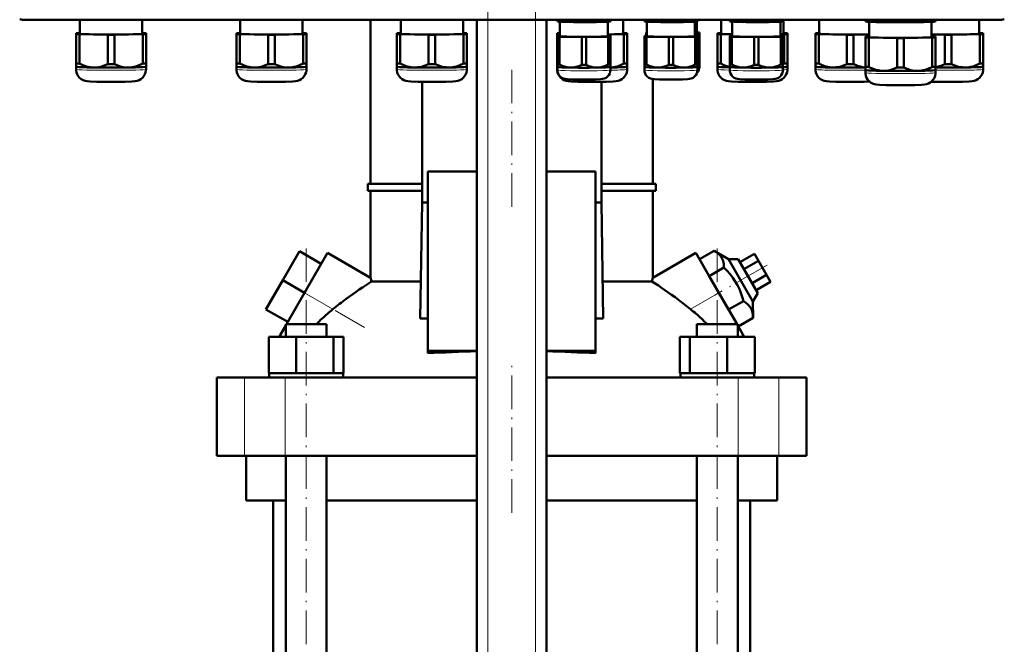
# Model space of a CAD drawing. Extents: x -1358 to 1757, y -1537 to 622.
# Tile 46 of 93: x -1187 to -835, y 36 to 259. Entities that reach past the tile are written whole.
import ezdxf

# ---------------------------------------------------------------- set-up
doc = ezdxf.new("R2010")
doc.units = 0
doc.linetypes.add('DASHDOT', pattern=[18.5, 12, -3, 0.5, -3])

msp = doc.modelspace()

# ---------------------------------------------------------------- linework, layer by layer
at = {"color": 7, "linetype": 'DASHDOT', "lineweight": 18}
for p, q in [((-1019.73, -374.5), (-1019.73, 316.4)), ((-1002.73, -374.5), (-1002.73, 316.4)), ((-1011.23, 241.03), (-1011.23, 189.25)), ((-1084.77, -167.83), (-1084.77, 178.97)), ((-937.69, -167.83), (-937.69, 178.97)), ((-919.89, 171.2), (-938.58, 160.41)), ((-1063.95, 148.91), (-1094.05, 166.29)), ((-1011.23, 82.67), (-1011.23, 135.47))]:
    msp.add_line(p, q, dxfattribs=at)
at = {"color": 7, "lineweight": 18}
for p, q in [((-1185.16, 259.01), (-1185.16, 258.82)), ((-1019.73, -316.93), (-1019.73, 258.82)), ((-1002.73, -316.93), (-1002.73, 258.82)), ((-837.1, 259.01), (-837.1, 258.82)), ((-1085.36, 161.27), (-1075.2, 155.41)), ((-947.25, 155.41), (-937.09, 161.27)), ((-1106.79, 103.07), (-1106.79, 131.07)), ((-1092.22, 103.07), (-1092.22, 131.07)), ((-930.23, 103.07), (-930.23, 131.07)), ((-915.66, 103.07), (-915.66, 131.07))]:
    msp.add_line(p, q, dxfattribs=at)
at = {"color": 7, "lineweight": 50}
for p, q in [((-837.1, 258.82), (-1185.16, 258.82)), ((-1165.7, 258.82), (-1165.7, 253.91)), ((-1143.4, 253.91), (-1143.4, 258.82)), ((-1108.32, 258.82), (-1108.32, 253.91)), ((-1086.02, 253.91), (-1086.02, 258.82)), ((-1061.73, 200.22), (-1061.73, 258.82)), ((-1050.95, 258.82), (-1050.95, 253.91)), ((-1028.65, 253.91), (-1028.65, 258.82)), ((-1023.73, -316.93), (-1023.73, 258.82)), ((-998.73, -316.93), (-998.73, 258.82)), ((-994.9, 258.47), (-994.9, 258.82)), ((-994.9, 258.47), (-994.9, 258.3)), ((-994.85, 258.28), (-994.9, 258.3)), ((-994.12, 258.43), (-994.12, 258.82)), ((-994, 253.01), (-994, 258.2)), ((-986.18, 258.31), (-986.18, 258.82)), ((-984.62, 258.31), (-984.62, 258.82)), ((-976.8, 258.2), (-976.8, 253.01)), ((-976.68, 258.43), (-976.68, 258.82)), ((-975.94, 258.28), (-975.9, 258.3)), ((-975.9, 258.47), (-975.9, 258.82)), ((-975.9, 258.3), (-975.9, 258.47)), ((-971.3, 253.91), (-971.3, 258.82)), ((-963.78, 258.47), (-963.78, 258.82)), ((-963.78, 258.47), (-963.78, 258.3)), ((-963.73, 258.28), (-963.78, 258.3)), ((-963, 258.43), (-963, 258.82)), ((-962.88, 253.01), (-962.88, 258.2)), ((-955.05, 258.31), (-955.05, 258.82)), ((-953.5, 258.31), (-953.5, 258.82)), ((-945.68, 258.2), (-945.68, 253.01)), ((-945.55, 258.43), (-945.55, 258.82)), ((-945.01, 258.25), (-945.01, 254.21)), ((-944.82, 258.28), (-944.78, 258.3)), ((-944.78, 258.47), (-944.78, 258.82)), ((-944.78, 258.3), (-944.78, 258.47)), ((-936.26, 258.82), (-936.26, 253.91)), ((-933.22, 258.47), (-933.22, 258.82)), ((-933.22, 258.47), (-933.22, 258.3)), ((-933.18, 258.28), (-933.22, 258.3)), ((-932.45, 258.43), (-932.45, 258.82)), ((-932.32, 253.01), (-932.32, 258.2)), ((-924.5, 258.31), (-924.5, 258.82)), ((-922.95, 258.31), (-922.95, 258.82)), ((-915.12, 258.2), (-915.12, 253.01)), ((-915, 258.43), (-915, 258.82)), ((-914.27, 258.28), (-914.22, 258.3)), ((-914.22, 258.47), (-914.22, 258.82)), ((-914.22, 258.3), (-914.22, 258.47)), ((-913.96, 253.91), (-913.96, 258.82)), ((-901.26, 258.82), (-901.26, 253.91)), ((-884.66, 258.5), (-884.66, 258.82)), ((-884.66, 258.5), (-884.66, 258.29)), ((-884.6, 258.28), (-884.66, 258.29)), ((-883.47, 258.45), (-883.47, 258.82)), ((-883.31, 258.16), (-883.31, 252.71)), ((-873.34, 258.3), (-873.34, 258.82)), ((-870.97, 258.3), (-870.97, 258.82)), ((-861.01, 252.71), (-861.01, 258.16)), ((-860.84, 258.45), (-860.84, 258.82)), ((-859.72, 258.28), (-859.66, 258.29)), ((-859.66, 258.5), (-859.66, 258.82)), ((-859.66, 258.29), (-859.66, 258.5)), ((-843.96, 253.91), (-843.96, 258.82)), ((-1167.05, 254.06), (-1167.05, 253.75)), ((-1167.05, 253.75), (-1167.05, 243.25)), ((-1165.7, 254.12), (-1165.86, 254.11)), ((-1165.86, 253.7), (-1155.73, 253.55)), ((-1165.86, 253.7), (-1165.86, 243.2)), ((-1153.36, 253.55), (-1143.23, 253.7)), ((-1143.23, 254.11), (-1143.4, 254.12)), ((-1143.23, 253.7), (-1143.23, 243.2)), ((-1142.05, 253.75), (-1142.05, 254.06)), ((-1142.05, 253.75), (-1142.05, 243.25)), ((-1109.67, 254.06), (-1109.67, 253.76)), ((-1109.67, 253.76), (-1109.67, 243.25)), ((-1108.32, 254.12), (-1108.49, 254.12)), ((-1108.49, 253.7), (-1098.36, 253.55)), ((-1108.49, 253.7), (-1108.49, 243.2)), ((-1095.99, 253.55), (-1085.86, 253.7)), ((-1085.86, 254.12), (-1086.02, 254.12)), ((-1085.86, 253.7), (-1085.86, 243.2)), ((-1084.67, 253.76), (-1084.67, 254.06)), ((-1084.67, 253.76), (-1084.67, 243.25)), ((-1052.3, 254.06), (-1052.3, 253.76)), ((-1052.3, 253.76), (-1052.3, 243.25)), ((-1050.95, 254.12), (-1051.11, 254.12)), ((-1051.11, 253.7), (-1040.98, 253.55)), ((-1051.11, 253.7), (-1051.11, 243.2)), ((-1038.61, 253.55), (-1028.48, 253.7)), ((-1028.48, 254.12), (-1028.65, 254.12)), ((-1028.48, 253.7), (-1028.48, 243.2)), ((-1027.3, 253.76), (-1027.3, 254.06)), ((-1027.3, 253.76), (-1027.3, 243.25)), ((-994.95, 254.06), (-994.95, 253.76)), ((-994.95, 253.76), (-994.95, 243.25)), ((-976.8, 253.62), (-971.14, 253.7)), ((-971.14, 254.12), (-971.3, 254.12)), ((-971.14, 253.7), (-971.14, 243.2)), ((-969.95, 253.76), (-969.95, 254.06)), ((-969.95, 253.76), (-969.95, 243.25)), ((-963.11, 254.33), (-963.11, 254.09)), ((-963.11, 254.09), (-963.11, 253.16)), ((-945.68, 254.04), (-944.88, 254.06)), ((-944.88, 254.37), (-945.01, 254.37)), ((-944.88, 254.06), (-944.88, 253.14)), ((-944.11, 254.09), (-944.11, 254.33)), ((-944.11, 254.09), (-944.11, 244.13)), ((-937.61, 254.06), (-937.61, 253.76)), ((-937.61, 253.76), (-937.61, 243.25)), ((-936.26, 254.12), (-936.42, 254.12)), ((-936.42, 253.7), (-932.32, 253.64)), ((-936.42, 253.7), (-936.42, 243.2)), ((-915.12, 253.68), (-913.79, 253.7)), ((-913.79, 254.12), (-913.96, 254.12)), ((-913.79, 253.7), (-913.79, 243.2)), ((-912.61, 253.76), (-912.61, 254.06)), ((-912.61, 253.76), (-912.61, 243.25)), ((-902.61, 254.06), (-902.61, 253.76)), ((-902.61, 253.76), (-902.61, 243.25)), ((-901.26, 254.12), (-901.42, 254.12)), ((-901.42, 253.7), (-891.29, 253.55)), ((-901.42, 253.7), (-901.42, 243.2)), ((-888.92, 253.55), (-883.31, 253.64)), ((-861.01, 253.62), (-856.29, 253.55)), ((-853.92, 253.55), (-843.79, 253.7)), ((-843.79, 254.12), (-843.96, 254.12)), ((-843.79, 253.7), (-843.79, 243.2)), ((-842.61, 253.76), (-842.61, 254.06)), ((-842.61, 253.76), (-842.61, 243.25)), ((-1155.73, 253.55), (-1155.73, 243.04)), ((-1153.36, 253.55), (-1153.36, 243.04)), ((-1098.36, 253.55), (-1098.36, 243.04)), ((-1095.99, 253.55), (-1095.99, 243.04)), ((-1040.98, 253.55), (-1040.98, 243.05)), ((-1038.61, 253.55), (-1038.61, 243.05)), ((-994.9, 253.13), (-994.9, 252.89)), ((-994.9, 252.89), (-994.9, 242.93)), ((-994, 253.17), (-994.12, 253.16)), ((-994.12, 252.85), (-986.18, 252.73)), ((-994.12, 252.85), (-994.12, 242.9)), ((-986.18, 252.73), (-986.18, 242.78)), ((-984.62, 252.73), (-976.68, 252.85)), ((-984.62, 252.73), (-984.62, 242.78)), ((-976.68, 253.16), (-976.8, 253.17)), ((-976.68, 252.85), (-976.68, 242.9)), ((-975.9, 252.89), (-975.9, 253.13)), ((-975.9, 252.89), (-975.9, 242.93)), ((-963.78, 253.13), (-963.78, 252.89)), ((-963.78, 252.89), (-963.78, 242.93)), ((-962.88, 253.17), (-963, 253.17)), ((-963, 252.85), (-955.05, 252.73)), ((-963, 252.85), (-963, 242.9)), ((-955.05, 252.73), (-955.05, 242.78)), ((-953.5, 252.73), (-945.55, 252.85)), ((-953.5, 252.73), (-953.5, 242.78)), ((-945.55, 253.17), (-945.68, 253.17)), ((-945.55, 252.85), (-945.55, 242.9)), ((-944.78, 252.89), (-944.78, 253.13)), ((-944.78, 252.89), (-944.78, 242.93)), ((-933.22, 253.13), (-933.22, 252.89)), ((-933.22, 252.89), (-933.22, 242.93)), ((-932.32, 253.17), (-932.45, 253.16)), ((-932.45, 252.85), (-924.5, 252.73)), ((-932.45, 252.85), (-932.45, 242.9)), ((-924.5, 252.73), (-924.5, 242.78)), ((-922.95, 252.73), (-915, 252.85)), ((-922.95, 252.73), (-922.95, 242.78)), ((-915, 253.16), (-915.12, 253.17)), ((-915, 252.85), (-915, 242.9)), ((-914.22, 252.89), (-914.22, 253.13)), ((-914.22, 252.89), (-914.22, 242.93)), ((-891.29, 253.55), (-891.29, 243.05)), ((-888.92, 253.55), (-888.92, 243.05)), ((-884.66, 252.86), (-884.66, 252.56)), ((-884.66, 252.56), (-884.66, 242.05)), ((-883.31, 252.92), (-883.47, 252.92)), ((-883.47, 252.5), (-873.34, 252.35)), ((-883.47, 252.5), (-883.47, 242)), ((-873.34, 252.35), (-873.34, 241.85)), ((-870.97, 252.35), (-860.84, 252.5)), ((-870.97, 252.35), (-870.97, 241.85)), ((-860.84, 252.92), (-861.01, 252.92)), ((-860.84, 252.5), (-860.84, 242)), ((-859.66, 252.56), (-859.66, 252.86)), ((-859.66, 252.56), (-859.66, 242.05)), ((-856.29, 253.55), (-856.29, 243.05)), ((-853.92, 253.55), (-853.92, 243.05)), ((-1167.05, 243.25), (-1167.05, 242.1)), ((-1142.05, 242.1), (-1142.05, 243.25)), ((-1109.67, 243.25), (-1109.67, 242.1)), ((-1084.67, 242.1), (-1084.67, 243.25)), ((-1052.3, 243.25), (-1052.3, 242.1)), ((-1027.3, 242.1), (-1027.3, 243.25)), ((-994.95, 243.25), (-994.95, 242.1)), ((-969.95, 242.1), (-969.95, 243.25)), ((-944.11, 243.2), (-944.11, 244.13)), ((-944.11, 243.2), (-944.11, 242.11)), ((-944.11, 243.2), (-944.11, 243.2)), ((-937.61, 243.25), (-937.61, 242.1)), ((-912.61, 242.1), (-912.61, 243.25)), ((-902.61, 243.25), (-902.61, 242.1)), ((-842.61, 242.1), (-842.61, 243.25)), ((-1167.05, 242.1), (-1167.05, 241.15)), ((-1167.04, 242.09), (-1167.05, 242.1)), ((-1142.05, 241.15), (-1142.05, 242.1)), ((-1142.05, 242.09), (-1142.05, 242.1)), ((-1109.67, 242.1), (-1109.67, 241.15)), ((-1109.67, 242.1), (-1109.67, 242.1)), ((-1084.68, 242.1), (-1084.67, 242.1)), ((-1084.67, 241.15), (-1084.67, 242.1)), ((-1052.3, 242.11), (-1052.3, 241.15)), ((-1052.29, 242.1), (-1052.3, 242.1)), ((-1027.3, 241.15), (-1027.3, 242.11)), ((-1027.3, 242.1), (-1027.3, 242.1)), ((-994.95, 242.11), (-994.95, 241.15)), ((-994.95, 242.1), (-994.95, 242.1)), ((-994.9, 242.93), (-994.9, 242)), ((-994.9, 240.91), (-994.9, 242)), ((-994.9, 242), (-994.9, 242)), ((-975.9, 242), (-975.9, 242.93)), ((-975.9, 242), (-975.9, 240.91)), ((-975.9, 242), (-975.9, 242)), ((-969.96, 242.1), (-969.95, 242.1)), ((-969.95, 241.15), (-969.95, 242.11)), ((-963.78, 242.93), (-963.78, 242)), ((-963.78, 240.91), (-963.78, 242)), ((-963.77, 242), (-963.78, 242)), ((-944.78, 242), (-944.78, 242.93)), ((-944.78, 242), (-944.78, 240.91)), ((-944.78, 242), (-944.78, 242)), ((-937.61, 242.11), (-937.61, 241.15)), ((-937.6, 242.1), (-937.61, 242.1)), ((-933.22, 242.93), (-933.22, 242)), ((-933.22, 240.91), (-933.22, 242)), ((-933.22, 242), (-933.22, 242)), ((-914.23, 242), (-914.22, 242)), ((-914.22, 242), (-914.22, 242.93)), ((-914.22, 242), (-914.22, 240.91)), ((-912.61, 241.15), (-912.61, 242.11)), ((-912.61, 242.1), (-912.61, 242.1)), ((-902.61, 242.11), (-902.61, 241.15)), ((-902.6, 242.1), (-902.61, 242.1)), ((-884.66, 242.05), (-884.66, 240.9)), ((-884.66, 240.91), (-884.66, 239.96)), ((-884.65, 240.9), (-884.66, 240.9)), ((-859.66, 240.9), (-859.66, 242.05)), ((-859.66, 239.96), (-859.66, 240.91)), ((-859.66, 240.9), (-859.66, 240.9)), ((-842.61, 241.15), (-842.61, 242.11)), ((-842.61, 242.1), (-842.61, 242.1)), ((-1043.29, 236.72), (-1043.29, 193.57)), ((-979.16, 193.57), (-979.16, 236.72)), ((-960.73, 200.22), (-960.73, 237.69)), ((-1023.73, 204.68), (-1041.23, 204.68)), ((-1041.23, 204.68), (-1041.23, 140.57)), ((-981.23, 204.68), (-998.73, 204.68)), ((-981.23, 140.57), (-981.23, 204.68)), ((-1062.73, 200.22), (-1043.29, 200.22)), ((-1062.73, 197.72), (-1062.73, 200.22)), ((-1043.29, 197.72), (-1062.73, 197.72)), ((-1061.73, 166.68), (-1061.73, 197.72)), ((-979.16, 200.22), (-959.73, 200.22)), ((-959.73, 197.72), (-979.16, 197.72)), ((-960.73, 166.68), (-960.73, 197.72)), ((-959.73, 197.72), (-959.73, 200.22)), ((-1043.29, 193.57), (-1043.97, 152.13)), ((-1043.29, 193.57), (-1041.23, 193.57)), ((-981.23, 193.57), (-979.16, 193.57)), ((-978.48, 152.13), (-979.16, 193.57)), ((-1087.15, 176.16), (-1093.15, 165.77)), ((-1079.36, 171.66), (-1087.15, 176.16)), ((-944.02, 173.27), (-938.76, 176.31)), ((-938.76, 176.31), (-933.67, 173.33)), ((-1085.36, 161.27), (-1077.11, 175.56)), ((-1061.73, 166.68), (-1077.11, 175.56)), ((-960.73, 166.68), (-945.34, 175.56)), ((-945.34, 175.56), (-937.09, 161.27)), ((-940.56, 167.27), (-944.02, 173.27)), ((-933.67, 173.33), (-930.2, 173.33)), ((-933.67, 173.33), (-924.93, 158.21)), ((-923.2, 161.21), (-930.2, 173.33)), ((-929.59, 172.27), (-924.39, 175.27)), ((-928.15, 169.77), (-922.95, 172.77)), ((-922.95, 172.77), (-924.39, 175.27)), ((-920.06, 167.77), (-922.95, 172.77)), ((-1079.36, 171.66), (-1085.36, 161.27)), ((-940.56, 167.27), (-935.29, 170.31)), ((-1093.15, 165.77), (-1099.15, 155.38)), ((-1085.36, 161.27), (-1093.15, 165.77)), ((-933.63, 155.27), (-940.56, 167.27)), ((-925.26, 164.77), (-920.06, 167.77)), ((-918.62, 165.27), (-920.06, 167.77)), ((-1061.4, 165.29), (-1043.75, 165.29)), ((-978.7, 165.29), (-961.05, 165.29)), ((-923.82, 162.27), (-918.62, 165.27)), ((-1091.82, 150.07), (-1085.36, 161.27)), ((-930.63, 150.07), (-937.09, 161.27)), ((-923.2, 161.21), (-924.93, 158.21)), ((-1091.36, 150.88), (-1099.15, 155.38)), ((-933.63, 155.27), (-928.36, 158.31)), ((-924.93, 158.21), (-924.9, 152.31)), ((-1043.97, 152.13), (-1041.23, 152.13)), ((-981.23, 152.13), (-978.48, 152.13)), ((-930.17, 149.27), (-924.9, 152.31)), ((-1093.93, 146.42), (-1092.07, 149.65)), ((-1092.07, 150.07), (-1089.93, 150.07)), ((-1092.07, 145.57), (-1092.07, 150.07)), ((-1089.93, 150.07), (-1077.47, 150.07)), ((-1077.47, 145.57), (-1077.47, 150.07)), ((-944.99, 150.07), (-932.53, 150.07)), ((-944.99, 145.57), (-944.99, 150.07)), ((-932.53, 150.07), (-930.39, 150.07)), ((-930.39, 145.57), (-930.39, 150.07)), ((-928.52, 146.42), (-930.39, 149.65)), ((-1098.15, 145.57), (-1088.35, 145.57)), ((-1098.15, 132.57), (-1098.15, 145.57)), ((-1094.42, 145.57), (-1093.93, 146.42)), ((-1093.93, 145.57), (-1093.93, 146.42)), ((-1088.35, 132.57), (-1088.35, 145.57)), ((-1088.35, 145.57), (-1074.97, 145.57)), ((-1074.97, 132.57), (-1074.97, 145.57)), ((-1074.97, 145.57), (-1071.38, 145.57)), ((-1071.38, 132.57), (-1071.38, 145.57)), ((-951.07, 145.57), (-947.48, 145.57)), ((-951.07, 132.57), (-951.07, 145.57)), ((-947.48, 132.57), (-947.48, 145.57)), ((-947.48, 145.57), (-934.1, 145.57)), ((-934.1, 132.57), (-934.1, 145.57)), ((-934.1, 145.57), (-924.3, 145.57)), ((-928.52, 145.57), (-928.52, 146.42)), ((-928.52, 146.42), (-928.03, 145.57)), ((-924.3, 132.57), (-924.3, 145.57)), ((-924.3, 132.57), (-924.3, 145.57)), ((-1041.23, 140.57), (-1023.73, 140.57)), ((-1041.23, 139.66), (-1041.23, 140.57)), ((-998.73, 140.57), (-981.23, 140.57)), ((-981.23, 139.66), (-981.23, 140.57)), ((-1116.73, 131.07), (-1106.79, 131.07)), ((-1116.73, 103.07), (-1116.73, 131.07)), ((-1106.79, 131.07), (-1092.22, 131.07)), ((-1098.15, 132.57), (-1097.14, 132.57)), ((-1097.97, 132.57), (-1097.78, 132.57)), ((-1097.97, 132.57), (-1097.97, 131.07)), ((-1097.14, 132.57), (-1089.36, 132.57)), ((-1092.22, 131.07), (-1023.73, 131.07)), ((-1089.36, 132.57), (-1088.35, 132.57)), ((-1088.35, 132.57), (-1086.97, 132.57)), ((-1086.97, 132.57), (-1084.77, 132.57)), ((-1084.77, 132.57), (-1076.35, 132.57)), ((-1076.35, 132.57), (-1074.97, 132.57)), ((-1074.97, 132.57), (-1074.6, 132.57)), ((-1074.6, 132.57), (-1071.57, 132.57)), ((-1071.57, 132.57), (-1071.38, 132.57)), ((-1071.57, 132.57), (-1071.57, 131.07)), ((-998.73, 131.07), (-930.23, 131.07)), ((-951.07, 132.57), (-950.89, 132.57)), ((-950.89, 132.57), (-947.85, 132.57)), ((-950.89, 132.57), (-950.89, 131.07)), ((-947.85, 132.57), (-947.48, 132.57)), ((-947.48, 132.57), (-946.1, 132.57)), ((-946.1, 132.57), (-937.69, 132.57)), ((-937.69, 132.57), (-935.48, 132.57)), ((-935.48, 132.57), (-934.1, 132.57)), ((-934.1, 132.57), (-933.09, 132.57)), ((-933.09, 132.57), (-925.31, 132.57)), ((-930.23, 131.07), (-915.66, 131.07)), ((-925.31, 132.57), (-924.3, 132.57)), ((-924.67, 132.57), (-924.49, 132.57)), ((-924.49, 132.57), (-924.49, 131.07)), ((-924.49, 132.57), (-924.49, 131.07)), ((-915.66, 131.07), (-905.73, 131.07)), ((-905.73, 103.07), (-905.73, 131.07)), ((-1106.79, 103.07), (-1116.73, 103.07)), ((-1092.22, 103.07), (-1106.79, 103.07)), ((-1106.23, 103.07), (-1106.23, 87.07)), ((-1023.73, 103.07), (-1092.22, 103.07)), ((-1092.07, -138.93), (-1092.07, 103.07)), ((-1077.47, -138.93), (-1077.47, 103.07)), ((-930.23, 103.07), (-998.73, 103.07)), ((-944.99, -138.93), (-944.99, 103.07)), ((-930.39, -138.93), (-930.39, 103.07)), ((-915.66, 103.07), (-930.23, 103.07)), ((-916.23, 87.07), (-916.23, 103.07)), ((-905.73, 103.07), (-915.66, 103.07)), ((-1092.07, 87.07), (-1106.23, 87.07)), ((-1096.58, -138.93), (-1096.58, 87.07)), ((-1023.73, 87.07), (-1077.47, 87.07)), ((-944.99, 87.07), (-998.73, 87.07)), ((-916.23, 87.07), (-930.39, 87.07)), ((-925.88, 87.07), (-925.88, -138.93))]:
    msp.add_line(p, q, dxfattribs=at)
for points in [[(-990.15, 258.09), (-992.12, 258.19), (-994.12, 258.43)], [(-986.18, 258.31), (-988.18, 258.13), (-990.15, 258.09)], [(-980.65, 258.09), (-982.62, 258.13), (-984.62, 258.31)], [(-976.68, 258.43), (-978.68, 258.19), (-980.65, 258.09)], [(-959.03, 258.09), (-961, 258.19), (-963, 258.43)], [(-955.05, 258.31), (-957.06, 258.14), (-959.03, 258.09)], [(-949.53, 258.09), (-951.5, 258.14), (-953.5, 258.31)], [(-945.55, 258.43), (-947.56, 258.19), (-949.53, 258.09)], [(-928.47, 258.09), (-930.44, 258.19), (-932.45, 258.43)], [(-924.5, 258.31), (-926.5, 258.13), (-928.47, 258.09)], [(-918.97, 258.09), (-920.94, 258.13), (-922.95, 258.31)], [(-915, 258.43), (-917, 258.19), (-918.97, 258.09)], [(-878.41, 258.03), (-879.66, 258.07), (-880.92, 258.15), (-882.19, 258.28), (-883.47, 258.45)], [(-873.34, 258.3), (-874.71, 258.16), (-876.05, 258.07), (-877.23, 258.03), (-878.41, 258.03)], [(-865.91, 258.03), (-867.09, 258.03), (-868.26, 258.07), (-869.61, 258.16), (-870.97, 258.3)], [(-860.84, 258.45), (-862.13, 258.28), (-863.39, 258.15), (-864.65, 258.07), (-865.91, 258.03)], [(-1160.8, 241.82), (-1161.42, 241.85), (-1162.04, 241.92), (-1162.69, 242.04), (-1163.34, 242.2), (-1164.6, 242.63), (-1165.86, 243.2)], [(-1155.73, 243.04), (-1156.99, 242.51), (-1158.25, 242.12), (-1158.9, 241.98), (-1159.55, 241.88), (-1160.17, 241.83), (-1160.8, 241.82)], [(-1148.3, 241.82), (-1148.92, 241.83), (-1149.54, 241.88), (-1150.19, 241.98), (-1150.84, 242.12), (-1152.1, 242.51), (-1153.36, 243.04)], [(-1143.23, 243.2), (-1144.49, 242.63), (-1145.75, 242.2), (-1146.4, 242.04), (-1147.05, 241.92), (-1147.67, 241.85), (-1148.3, 241.82)], [(-1103.42, 241.82), (-1104.04, 241.85), (-1104.66, 241.92), (-1105.32, 242.04), (-1105.97, 242.2), (-1107.23, 242.63), (-1108.49, 243.2)], [(-1098.36, 243.04), (-1099.62, 242.51), (-1100.88, 242.12), (-1101.52, 241.98), (-1102.18, 241.88), (-1102.8, 241.83), (-1103.42, 241.82)], [(-1090.92, 241.82), (-1091.55, 241.83), (-1092.17, 241.88), (-1092.82, 241.98), (-1093.47, 242.12), (-1094.73, 242.51), (-1095.99, 243.04)], [(-1085.86, 243.2), (-1087.12, 242.63), (-1088.38, 242.2), (-1089.03, 242.04), (-1089.68, 241.92), (-1090.3, 241.85), (-1090.92, 241.82)], [(-1046.05, 241.82), (-1046.67, 241.85), (-1047.29, 241.92), (-1047.94, 242.04), (-1048.59, 242.2), (-1049.85, 242.63), (-1051.11, 243.2)], [(-1040.98, 243.05), (-1042.24, 242.51), (-1043.5, 242.12), (-1044.15, 241.98), (-1044.8, 241.89), (-1045.42, 241.83), (-1046.05, 241.82)], [(-1033.55, 241.82), (-1034.17, 241.83), (-1034.8, 241.89), (-1035.45, 241.98), (-1036.09, 242.12), (-1037.35, 242.51), (-1038.61, 243.05)], [(-1028.48, 243.2), (-1029.74, 242.63), (-1031, 242.2), (-1031.65, 242.04), (-1032.31, 241.92), (-1032.93, 241.85), (-1033.55, 241.82)], [(-971.14, 243.2), (-972.32, 242.66), (-973.51, 242.24), (-974.7, 241.97), (-975.9, 241.83)], [(-933.22, 242.03), (-934.29, 242.32), (-935.36, 242.71), (-936.42, 243.2)], [(-896.36, 241.82), (-896.98, 241.85), (-897.6, 241.92), (-898.25, 242.04), (-898.9, 242.2), (-900.16, 242.63), (-901.42, 243.2)], [(-891.29, 243.05), (-892.55, 242.51), (-893.81, 242.12), (-894.46, 241.98), (-895.11, 241.89), (-895.73, 241.83), (-896.36, 241.82)], [(-884.66, 241.84), (-885.61, 241.96), (-886.56, 242.17), (-887.51, 242.46), (-888.21, 242.73), (-888.92, 243.05)], [(-856.29, 243.05), (-857.41, 242.57), (-858.53, 242.2), (-859.66, 241.95)], [(-848.86, 241.82), (-849.48, 241.83), (-850.1, 241.89), (-850.76, 241.98), (-851.4, 242.12), (-852.66, 242.51), (-853.92, 243.05)], [(-843.79, 243.2), (-845.05, 242.63), (-846.31, 242.2), (-846.96, 242.04), (-847.62, 241.92), (-848.24, 241.85), (-848.86, 241.82)], [(-1154.55, 236.7), (-1159.62, 236.74), (-1162.02, 236.81), (-1163.09, 236.89), (-1163.86, 237.03), (-1164.55, 237.28), (-1165.22, 237.66), (-1165.8, 238.15), (-1166.29, 238.73), (-1166.66, 239.39), (-1166.91, 240.1), (-1167.03, 240.85), (-1167.05, 241.15)], [(-1154.55, 236.7), (-1149.47, 236.74), (-1147.07, 236.81), (-1146, 236.89), (-1145.23, 237.03), (-1144.54, 237.28), (-1143.88, 237.66), (-1143.29, 238.15), (-1142.8, 238.73), (-1142.43, 239.39), (-1142.18, 240.1), (-1142.06, 240.85), (-1142.05, 241.15)], [(-1097.17, 236.7), (-1102.25, 236.74), (-1104.65, 236.82), (-1105.72, 236.89), (-1106.48, 237.03), (-1107.18, 237.28), (-1107.84, 237.66), (-1108.43, 238.15), (-1108.91, 238.73), (-1109.29, 239.39), (-1109.54, 240.1), (-1109.66, 240.85), (-1109.67, 241.15)], [(-1097.17, 236.7), (-1092.1, 236.74), (-1089.7, 236.82), (-1088.62, 236.89), (-1087.86, 237.03), (-1087.17, 237.28), (-1086.5, 237.66), (-1085.92, 238.15), (-1085.43, 238.73), (-1085.06, 239.39), (-1084.8, 240.1), (-1084.68, 240.85), (-1084.67, 241.15)], [(-1039.8, 236.7), (-1044.87, 236.74), (-1047.27, 236.82), (-1048.35, 236.9), (-1049.11, 237.04), (-1049.8, 237.28), (-1050.47, 237.66), (-1051.05, 238.15), (-1051.54, 238.73), (-1051.91, 239.39), (-1052.17, 240.1), (-1052.29, 240.85), (-1052.3, 241.15)], [(-1039.8, 236.7), (-1034.72, 236.74), (-1032.32, 236.82), (-1031.25, 236.9), (-1030.49, 237.04), (-1029.79, 237.28), (-1029.13, 237.66), (-1028.54, 238.15), (-1028.06, 238.73), (-1027.68, 239.39), (-1027.43, 240.1), (-1027.31, 240.85), (-1027.3, 241.15)], [(-982.45, 236.7), (-987.53, 236.74), (-989.93, 236.82), (-991, 236.9), (-991.76, 237.04), (-992.46, 237.28), (-993.12, 237.66), (-993.71, 238.15), (-994.19, 238.73), (-994.57, 239.39), (-994.82, 240.1), (-994.94, 240.85), (-994.95, 241.15)], [(-985.4, 237.55), (-989.53, 237.59), (-991.32, 237.65), (-992.09, 237.72), (-992.7, 237.87), (-993.32, 238.15), (-993.88, 238.57), (-994.33, 239.08), (-994.66, 239.69), (-994.85, 240.34), (-994.9, 240.91)], [(-990.15, 241.79), (-991.04, 241.86), (-991.93, 242.03), (-992.81, 242.31), (-993.46, 242.58), (-994.12, 242.9)], [(-986.18, 242.78), (-987.16, 242.35), (-988.15, 242.03), (-989.15, 241.84), (-990.15, 241.79)], [(-985.4, 237.55), (-981.27, 237.59), (-979.48, 237.65), (-978.7, 237.72), (-978.1, 237.87), (-977.48, 238.15), (-976.92, 238.57), (-976.47, 239.08), (-976.14, 239.69), (-975.95, 240.34), (-975.9, 240.91)], [(-980.65, 241.79), (-981.65, 241.84), (-982.65, 242.03), (-983.63, 242.35), (-984.62, 242.78)], [(-982.45, 236.7), (-977.38, 236.74), (-974.98, 236.82), (-973.91, 236.9), (-973.14, 237.04), (-972.45, 237.28), (-971.78, 237.66), (-971.2, 238.15), (-970.71, 238.73), (-970.34, 239.39), (-970.09, 240.1), (-969.96, 240.85), (-969.95, 241.15)], [(-976.68, 242.9), (-977.33, 242.58), (-977.99, 242.31), (-978.87, 242.03), (-979.76, 241.86), (-980.65, 241.79)], [(-954.28, 237.55), (-958.41, 237.59), (-960.2, 237.65), (-960.97, 237.72), (-961.58, 237.87), (-962.2, 238.15), (-962.76, 238.57), (-963.21, 239.09), (-963.53, 239.69), (-963.73, 240.34), (-963.78, 240.91)], [(-959.03, 241.79), (-959.92, 241.86), (-960.8, 242.03), (-961.68, 242.31), (-962.34, 242.58), (-963, 242.9)], [(-955.05, 242.78), (-956.04, 242.35), (-957.03, 242.03), (-958.02, 241.84), (-959.03, 241.79)], [(-954.28, 237.55), (-950.15, 237.59), (-948.36, 237.65), (-947.58, 237.72), (-946.98, 237.87), (-946.35, 238.15), (-945.8, 238.57), (-945.35, 239.09), (-945.02, 239.69), (-944.83, 240.34), (-944.78, 240.91)], [(-949.53, 241.79), (-950.53, 241.84), (-951.53, 242.03), (-952.51, 242.35), (-953.5, 242.78)], [(-945.55, 242.9), (-946.21, 242.58), (-946.87, 242.31), (-947.75, 242.03), (-948.64, 241.86), (-949.53, 241.79)], [(-925.11, 236.7), (-930.18, 236.74), (-932.58, 236.82), (-933.66, 236.9), (-934.42, 237.04), (-935.11, 237.28), (-935.78, 237.66), (-936.36, 238.15), (-936.85, 238.73), (-937.22, 239.39), (-937.48, 240.1), (-937.6, 240.85), (-937.61, 241.15)], [(-923.72, 237.55), (-927.85, 237.59), (-929.64, 237.65), (-930.42, 237.72), (-931.02, 237.87), (-931.65, 238.15), (-932.2, 238.57), (-932.65, 239.08), (-932.98, 239.69), (-933.17, 240.34), (-933.22, 240.91)], [(-928.47, 241.79), (-929.36, 241.86), (-930.25, 242.03), (-931.13, 242.31), (-931.79, 242.58), (-932.45, 242.9)], [(-924.5, 242.78), (-925.49, 242.35), (-926.47, 242.03), (-927.47, 241.84), (-928.47, 241.79)], [(-925.11, 236.7), (-920.03, 236.74), (-917.63, 236.82), (-916.56, 236.9), (-915.8, 237.04), (-915.1, 237.28), (-914.44, 237.66), (-913.85, 238.15), (-913.37, 238.73), (-912.99, 239.39), (-912.74, 240.1), (-912.62, 240.85), (-912.61, 241.15)], [(-923.72, 237.55), (-919.59, 237.59), (-917.8, 237.65), (-917.03, 237.72), (-916.42, 237.87), (-915.8, 238.15), (-915.24, 238.57), (-914.79, 239.08), (-914.47, 239.69), (-914.27, 240.34), (-914.22, 240.91)], [(-918.97, 241.79), (-919.98, 241.84), (-920.97, 242.03), (-921.96, 242.35), (-922.95, 242.78)], [(-915, 242.9), (-915.66, 242.58), (-916.32, 242.31), (-917.19, 242.03), (-918.08, 241.86), (-918.97, 241.79)], [(-890.11, 236.7), (-895.18, 236.74), (-897.58, 236.82), (-898.66, 236.9), (-899.42, 237.04), (-900.11, 237.28), (-900.78, 237.66), (-901.36, 238.15), (-901.85, 238.73), (-902.22, 239.39), (-902.48, 240.1), (-902.6, 240.85), (-902.61, 241.15)], [(-872.16, 235.5), (-877.23, 235.54), (-879.63, 235.62), (-880.7, 235.7), (-881.47, 235.84), (-882.16, 236.08), (-882.83, 236.46), (-883.41, 236.95), (-883.9, 237.53), (-884.27, 238.19), (-884.52, 238.9), (-884.65, 239.65), (-884.66, 239.96)], [(-878.41, 240.62), (-879.03, 240.65), (-879.65, 240.72), (-880.3, 240.84), (-880.95, 241), (-882.21, 241.43), (-883.47, 242)], [(-873.34, 241.85), (-874.6, 241.32), (-875.86, 240.93), (-876.51, 240.78), (-877.16, 240.69), (-877.78, 240.63), (-878.41, 240.62)], [(-872.16, 235.5), (-867.08, 235.54), (-864.68, 235.62), (-863.61, 235.7), (-862.85, 235.84), (-862.15, 236.08), (-861.49, 236.46), (-860.9, 236.95), (-860.42, 237.53), (-860.04, 238.19), (-859.79, 238.9), (-859.67, 239.65), (-859.66, 239.96)], [(-865.91, 240.62), (-866.53, 240.63), (-867.15, 240.69), (-867.8, 240.78), (-868.45, 240.93), (-869.71, 241.32), (-870.97, 241.85)], [(-860.84, 242), (-862.1, 241.43), (-863.36, 241), (-864.01, 240.84), (-864.66, 240.72), (-865.28, 240.65), (-865.91, 240.62)], [(-855.11, 236.7), (-850.03, 236.74), (-847.63, 236.82), (-846.56, 236.9), (-845.8, 237.04), (-845.1, 237.28), (-844.44, 237.66), (-843.85, 238.15), (-843.37, 238.73), (-842.99, 239.39), (-842.74, 240.1), (-842.62, 240.85), (-842.61, 241.15)], [(-890.11, 236.7), (-885.11, 236.74), (-883.24, 236.79)], [(-855.11, 236.7), (-860.1, 236.74), (-861.1, 236.76)], [(-935.29, 170.31), (-935.32, 170.99), (-935.38, 171.64), (-935.48, 172.17), (-935.61, 172.67), (-935.89, 173.42), (-936.27, 174.11), (-936.76, 174.74), (-937.35, 175.32), (-938.01, 175.83), (-938.76, 176.31)], [(-928.36, 158.31), (-928.67, 159.46), (-929.01, 160.56), (-929.38, 161.59), (-929.78, 162.57), (-930.46, 164.01), (-931.24, 165.38), (-932.12, 166.7), (-933.11, 167.98), (-934.15, 169.15), (-935.29, 170.31)], [(-924.9, 152.31), (-924.92, 152.99), (-924.99, 153.64), (-925.08, 154.17), (-925.21, 154.67), (-925.5, 155.42), (-925.88, 156.11), (-926.37, 156.74), (-926.96, 157.32), (-927.62, 157.83), (-928.36, 158.31)]]:
    msp.add_lwpolyline(points, dxfattribs=at)
for centre, radius, start, end in [((-1185.16, 268.07), 9.25, 257.0008, 269.9996), ((-1185.16, 268.07), 9.25, 257.0008, 269.9996), ((-837.1, 268.07), 9.25, 270.0004, 282.9992), ((-837.1, 268.07), 9.25, 270.0004, 282.9993), ((-921.44, 258.36), 16.98, 295.1665, 296.77), ((-947.31, 242.11), 3.21, 318.4645, 359.9956), ((-1181.39, 137.56), 123.16, 13.0135, 13.676), ((-838.59, 136.96), 125.7, 166.3234, 166.9725), ((-969.79, 24.79), 167.85, 126.8314, 128.903), ((-1053.78, 23.36), 169.66, 51.1051, 52.9496), ((-1030.16, 99.51), 71.79, 128.861, 132.9306), ((-992.29, 99.51), 71.79, 47.0694, 51.139), ((-1030.28, 99.64), 71.61, 132.9316, 135.2319), ((-992.17, 99.64), 71.61, 44.7681, 47.0684), ((-1012.46, -341.63), 482.15, 91.3391, 93.4206), ((-1009.99, -341.61), 482.13, 86.5794, 88.661)]:
    msp.add_arc(centre, radius, start, end, dxfattribs=at)
for centre, major_axis, ratio, start_param, end_param in [((-985.4, 258.59), (-10.55, 0), 0.026177, 0.449938, 0.597259), ((-985.4, 258.31), (9.5, 0), 0.026177, 3.239479, 4.18879), ((-985.4, 258.31), (9.5, 0), 0.026177, 4.18879, 6.185299), ((-985.4, 258.59), (-10.55, 0), 0.026177, 1.497136, 1.644457), ((-985.4, 258.59), (-10.55, 0), 0.026177, 2.544333, 2.691654), ((-954.28, 258.59), (-10.55, 0), 0.026177, 0.449938, 0.597259), ((-954.28, 258.31), (9.5, 0), 0.026177, 3.239479, 4.18879), ((-954.28, 258.31), (9.5, 0), 0.026177, 4.18879, 6.185299), ((-954.28, 258.59), (-10.55, 0), 0.026177, 1.497136, 1.644457), ((-954.28, 258.59), (-10.55, 0), 0.026177, 2.544333, 2.691654), ((-923.72, 258.59), (-10.55, 0), 0.026177, 0.449938, 0.597259), ((-923.72, 258.31), (9.5, 0), 0.026177, 3.239479, 4.18879), ((-923.72, 258.31), (9.5, 0), 0.026177, 4.18879, 6.185299), ((-923.72, 258.59), (-10.55, 0), 0.026177, 1.497136, 1.644457), ((-923.72, 258.59), (-10.55, 0), 0.026177, 2.544333, 2.691654), ((-872.16, 258.66), (-13.8, 0), 0.026177, 0.437539, 0.609658), ((-872.16, 258.31), (12.5, 0), 0.026177, 3.239482, 4.18879), ((-872.16, 258.31), (12.5, 0), 0.026177, 4.18879, 6.185296), ((-872.16, 258.66), (-13.8, 0), 0.026177, 1.484737, 1.656856), ((-872.16, 258.66), (-13.8, 0), 0.026177, 2.531934, 2.704054), ((-1154.55, 253.91), (13.8, 0), 0.026177, 2.531934, 2.704054), ((-1154.55, 253.91), (13.8, 0), 0.026177, 3.579132, 3.751251), ((-1154.55, 253.91), (11.15, 0), 0.026177, 3.141593, 6.283185), ((-1154.55, 253.91), (13.8, 0), 0.026177, 0.437539, 0.609658), ((-1154.55, 253.91), (13.8, 0), 0.026177, 5.673527, 5.845646), ((-1097.17, 253.91), (13.8, 0), 0.026177, 2.531934, 2.704054), ((-1097.17, 253.91), (13.8, 0), 0.026177, 3.579132, 3.751251), ((-1097.17, 253.91), (11.15, 0), 0.026177, 3.141593, 6.283185), ((-1097.17, 253.91), (13.8, 0), 0.026177, 0.437539, 0.609658), ((-1097.17, 253.91), (13.8, 0), 0.026177, 5.673527, 5.845646), ((-1039.8, 253.91), (13.8, 0), 0.026177, 2.531934, 2.704054), ((-1039.8, 253.91), (13.8, 0), 0.026177, 3.579132, 3.751251), ((-1039.8, 253.91), (11.15, 0), 0.026177, 3.141593, 6.283185), ((-1039.8, 253.91), (13.8, 0), 0.026177, 0.437539, 0.609658), ((-1039.8, 253.91), (13.8, 0), 0.026177, 5.673527, 5.845646), ((-982.45, 253.91), (13.8, 0), 0.026177, 2.561928, 2.704054), ((-982.45, 253.91), (13.8, 0), 0.026177, 3.579132, 3.721257), ((-982.45, 253.91), (11.15, 0), 0.026177, 5.244215, 6.283185), ((-982.45, 253.91), (13.8, 0), 0.026177, 0.437539, 0.609658), ((-982.45, 253.91), (13.8, 0), 0.026177, 5.673527, 5.845646), ((-953.61, 254.21), (10.55, 0), 0.026177, 2.64382, 2.691654), ((-953.61, 254.21), (10.55, 0), 0.026177, 3.591531, 3.639365), ((-953.61, 254.21), (8.6, 0), 0.026177, 5.885916, 6.283185), ((-953.61, 254.21), (10.55, 0), 0.026177, 0.449938, 0.597259), ((-953.61, 254.21), (10.55, 0), 0.026177, 5.685926, 5.833247), ((-925.11, 253.91), (13.8, 0), 0.026177, 2.531934, 2.704054), ((-925.11, 253.91), (13.8, 0), 0.026177, 3.579132, 3.751251), ((-925.11, 253.91), (11.15, 0), 0.026177, 3.141593, 4.008814), ((-925.11, 253.91), (11.15, 0), 0.026177, 5.822266, 6.283185), ((-925.11, 253.91), (13.8, 0), 0.026177, 0.437539, 0.609658), ((-925.11, 253.91), (13.8, 0), 0.026177, 5.673527, 5.845646), ((-890.11, 253.91), (13.8, 0), 0.026177, 2.531934, 2.704054), ((-890.11, 253.91), (13.8, 0), 0.026177, 3.579132, 3.751251), ((-890.11, 253.91), (11.15, 0), 0.026177, 3.141593, 5.368516), ((-855.11, 253.91), (11.15, 0), 0.026177, 4.155015, 6.283185), ((-855.11, 253.91), (13.8, 0), 0.026177, 0.437539, 0.609658), ((-855.11, 253.91), (13.8, 0), 0.026177, 5.673527, 5.845646), ((-1154.55, 253.91), (13.8, 0), 0.026177, 4.626329, 4.798449), ((-1097.17, 253.91), (13.8, 0), 0.026177, 4.626329, 4.798449), ((-1039.8, 253.91), (13.8, 0), 0.026177, 4.626329, 4.798449), ((-985.4, 253.01), (10.55, 0), 0.026177, 2.544333, 2.691654), ((-985.4, 253.01), (10.55, 0), 0.026177, 3.591531, 3.738852), ((-985.4, 253.01), (8.6, 0), 0.026177, 3.141593, 6.283185), ((-985.4, 253.01), (10.55, 0), 0.026177, 4.638729, 4.786049), ((-985.4, 253.01), (10.55, 0), 0.026177, 0.449938, 0.597259), ((-985.4, 253.01), (10.55, 0), 0.026177, 5.685926, 5.833247), ((-954.28, 253.01), (10.55, 0), 0.026177, 2.544333, 2.691654), ((-954.28, 253.01), (10.55, 0), 0.026177, 3.591531, 3.738852), ((-954.28, 253.01), (8.6, 0), 0.026177, 3.141593, 6.283185), ((-954.28, 253.01), (10.55, 0), 0.026177, 4.638729, 4.786049), ((-954.28, 253.01), (10.55, 0), 0.026177, 0.449938, 0.597259), ((-954.28, 253.01), (10.55, 0), 0.026177, 5.685926, 5.833247), ((-923.72, 253.01), (10.55, 0), 0.026177, 2.544333, 2.691654), ((-923.72, 253.01), (10.55, 0), 0.026177, 3.591531, 3.738852), ((-923.72, 253.01), (8.6, 0), 0.026177, 3.141593, 6.283185), ((-923.72, 253.01), (10.55, 0), 0.026177, 4.638729, 4.786049), ((-923.72, 253.01), (10.55, 0), 0.026177, 0.449938, 0.597259), ((-923.72, 253.01), (10.55, 0), 0.026177, 5.685926, 5.833247), ((-890.11, 253.91), (13.8, 0), 0.026177, 4.626329, 4.798449), ((-872.16, 252.71), (13.8, 0), 0.026177, 2.531934, 2.704054), ((-872.16, 252.71), (13.8, 0), 0.026177, 3.579132, 3.751251), ((-872.16, 252.71), (11.15, 0), 0.026177, 3.141593, 6.283185), ((-872.16, 252.71), (13.8, 0), 0.026177, 4.626329, 4.798449), ((-872.16, 252.71), (13.8, 0), 0.026177, 0.437539, 0.609658), ((-872.16, 252.71), (13.8, 0), 0.026177, 5.673527, 5.845646), ((-855.11, 253.91), (13.8, 0), 0.026177, 4.626329, 4.798449), ((-1154.55, 243.4), (-13.8, 0), 0.026177, 0.437539, 0.609658), ((-1154.55, 243.4), (-13.8, 0), 0.026177, 1.484737, 1.656856), ((-1154.55, 243.4), (-13.8, 0), 0.026177, 2.531934, 2.704054), ((-1097.17, 243.4), (-13.8, 0), 0.026177, 0.437539, 0.609658), ((-1097.17, 243.4), (-13.8, 0), 0.026177, 1.484737, 1.656856), ((-1097.17, 243.4), (-13.8, 0), 0.026177, 2.531934, 2.704054), ((-1039.8, 243.41), (-13.8, 0), 0.026177, 0.437539, 0.609658), ((-1039.8, 243.41), (-13.8, 0), 0.026177, 1.484737, 1.656856), ((-1039.8, 243.41), (-13.8, 0), 0.026177, 2.531934, 2.704054), ((-982.45, 243.41), (-13.8, 0), 0.026177, 0.437539, 0.446729), ((-982.45, 243.41), (-13.8, 0), 0.026177, 2.531934, 2.704054), ((-953.61, 244.25), (-10.55, 0), 0.026177, 2.562554, 2.691654), ((-953.61, 243.2), (9.5, 0), 0.026177, 5.905314, 6.256996), ((-925.11, 243.41), (-13.8, 0), 0.026177, 0.437539, 0.609658), ((-925.11, 243.41), (-13.8, 0), 0.026177, 2.531934, 2.704054), ((-890.11, 243.41), (-13.8, 0), 0.026177, 0.437539, 0.609658), ((-890.11, 243.41), (-13.8, 0), 0.026177, 1.484737, 1.656856), ((-855.11, 243.41), (-13.8, 0), 0.026177, 1.484737, 1.656856), ((-855.11, 243.41), (-13.8, 0), 0.026177, 2.531934, 2.704054), ((-1154.55, 242.1), (12.5, 0), 0.026177, 3.167782, 6.256996), ((-1097.17, 242.1), (12.5, 0), 0.026177, 3.167782, 6.256996), ((-1039.8, 242.11), (12.5, 0), 0.026177, 3.167782, 6.256996), ((-982.45, 242.11), (12.5, 0), 0.026177, 3.167782, 3.234803), ((-985.4, 243.05), (-10.55, 0), 0.026177, 0.449938, 0.597259), ((-985.4, 242), (9.5, 0), 0.026177, 3.167782, 6.256996), ((-985.4, 243.05), (-10.55, 0), 0.026177, 1.497136, 1.644457), ((-985.4, 243.05), (-10.55, 0), 0.026177, 2.544333, 2.691654), ((-982.45, 242.11), (12.5, 0), 0.026177, 5.26433, 6.256996), ((-954.28, 243.05), (-10.55, 0), 0.026177, 0.449938, 0.597259), ((-954.28, 242), (9.5, 0), 0.026177, 3.167782, 6.256996), ((-954.28, 243.05), (-10.55, 0), 0.026177, 1.497136, 1.644457), ((-954.28, 243.05), (-10.55, 0), 0.026177, 2.544333, 2.691654), ((-925.11, 242.11), (12.5, 0), 0.026177, 3.167782, 4.006016), ((-923.72, 243.05), (-10.55, 0), 0.026177, 0.449938, 0.597259), ((-923.72, 242), (9.5, 0), 0.026177, 3.167782, 6.256996), ((-923.72, 243.05), (-10.55, 0), 0.026177, 1.497136, 1.644457), ((-923.72, 243.05), (-10.55, 0), 0.026177, 2.544333, 2.691654), ((-925.11, 242.11), (12.5, 0), 0.026177, 5.769462, 6.256996), ((-890.11, 242.11), (12.5, 0), 0.026177, 3.167782, 5.163725), ((-872.16, 242.21), (-13.8, 0), 0.026177, 0.437539, 0.609658), ((-872.16, 240.91), (12.5, 0), 0.026177, 3.167782, 6.256996), ((-872.16, 242.21), (-13.8, 0), 0.026177, 1.484737, 1.656856), ((-872.16, 242.21), (-13.8, 0), 0.026177, 2.531934, 2.704054), ((-855.11, 242.11), (12.5, 0), 0.026177, 4.34001, 6.256996), ((-1143.5, 10.39), (-106.91, -160.2), 0.216612, 3.57954, 3.690622), ((-875.27, 2.97), (110.71, -167.64), 0.214058, 2.598987, 2.71295)]:
    msp.add_ellipse(centre, major_axis=major_axis, ratio=ratio, start_param=start_param, end_param=end_param, dxfattribs=at)
at = {"color": 7, "lineweight": 18}
for centre, major_axis, start_param, end_param in [((-1154.55, 241.15), (12.5, 0), 3.141593, 6.283185), ((-1097.17, 241.15), (12.5, 0), 3.141593, 6.283185), ((-1039.8, 241.15), (12.5, 0), 3.141593, 6.283185), ((-982.45, 241.15), (12.5, 0), 3.141593, 3.234813), ((-985.4, 240.91), (9.5, 0), 3.141593, 5.235988), ((-985.4, 240.91), (9.5, 0), 5.235988, 6.283185), ((-982.45, 241.15), (12.5, 0), 5.264309, 6.283185), ((-954.28, 240.91), (9.5, 0), 3.141593, 5.235988), ((-954.28, 240.91), (9.5, 0), 5.235988, 6.283185), ((-953.61, 242.11), (9.5, 0), 5.905319, 6.283185), ((-925.11, 241.15), (12.5, 0), 3.141593, 4.006019), ((-923.72, 240.91), (9.5, 0), 3.141593, 5.235988), ((-923.72, 240.91), (9.5, 0), 5.235988, 6.283185), ((-925.11, 241.15), (12.5, 0), 5.769447, 6.283185), ((-890.11, 241.15), (12.5, 0), 3.141593, 5.163724), ((-872.16, 239.96), (12.5, 0), 3.141593, 6.283185), ((-855.11, 241.15), (12.5, 0), 4.34001, 6.283185)]:
    msp.add_ellipse(centre, major_axis=major_axis, ratio=0.026177, start_param=start_param, end_param=end_param, dxfattribs=at)

doc.saveas('drawing.dxf')
